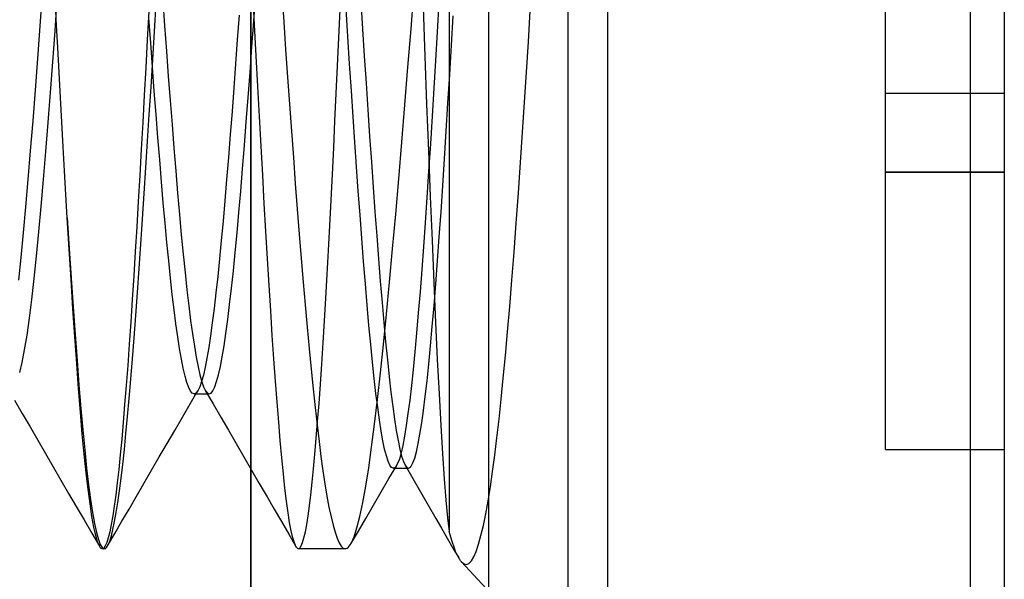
# Model space of a CAD drawing. Header units: millimetres. Extents: x -93 to 0, y 0 to 191.
# Tile 127 of 150: x -2.48 to 0, y 156.47 to 157.89. Entities that reach past the tile are written whole.
import ezdxf

# ---------------------------------------------------------------- set-up
doc = ezdxf.new("R2010")
doc.units = ezdxf.units.MM
doc.layers.add('MAIN-1', color=7, linetype='Continuous')
doc.layers.add('MAIN-2', color=7, linetype='Continuous')

msp = doc.modelspace()

# ---------------------------------------------------------------- linework, layer by layer
at = {"layer": 'MAIN-1'}
for p, q in [((-1, 0), (-1, 187.5)), ((0, 187.5), (0, 0))]:
    msp.add_line(p, q, dxfattribs=at)
at = {"layer": 'MAIN-2'}
for p, q in [((-1, 0), (-1, 187.5)), ((-1.9, 183.1), (-1.9, 16.6)), ((-1.3, 23.45), (-1.3, 167.05)), ((-1.9, 149.55), (-1.9, 166.05)), ((-1.1, 149.55), (-1.1, 166.05)), ((-0.0852, 155.14), (-0.0852, 160.96)), ((-0.0852, 155.14), (-0.0852, 160.96)), ((-1.4, 159.55), (-1.4, 156.5933)), ((-0.3, 157.7), (-0.3, 158.4)), ((-1.4962, 157.8625), (-1.4884, 157.9602)), ((-2.4263, 157.9508), (-2.4323, 157.8685)), ((-2.3891, 157.9377), (-2.3949, 157.8573)), ((-2.1225, 157.9338), (-2.1178, 157.8694)), ((-1.8907, 157.8721), (-1.8949, 157.9511)), ((-1.8928, 157.8819), (-1.8881, 157.9477)), ((-1.8222, 157.9507), (-1.8173, 157.88)), ((-1.6232, 157.9312), (-1.6187, 157.862)), ((-1.426, 157.9288), (-1.4303, 157.8546)), ((-2.3903, 157.8705), (-2.3932, 157.926)), ((-2.1577, 157.9057), (-2.1615, 157.8345)), ((-2.1434, 157.8551), (-2.1391, 157.9263)), ((-1.6781, 157.8394), (-1.6748, 157.9105)), ((-1.6556, 157.843), (-1.6601, 157.9124)), ((-1.466, 157.9158), (-1.4614, 157.7931)), ((-1.2002, 157.8292), (-1.1954, 157.9073)), ((-2.1528, 157.8267), (-2.1574, 157.8887)), ((-1.9299, 157.8965), (-1.9343, 157.8347)), ((-1.8975, 157.8167), (-1.8928, 157.8819)), ((-1.8173, 157.88), (-1.8124, 157.8099)), ((-1.3942, 157.8206), (-1.3899, 157.8949)), ((-2.4323, 157.8685), (-2.4383, 157.7872)), ((-2.3949, 157.8573), (-2.4008, 157.7787)), ((-2.3873, 157.8153), (-2.3903, 157.8705)), ((-2.1477, 157.7846), (-2.1434, 157.8551)), ((-2.1178, 157.8694), (-2.1131, 157.8056)), ((-1.8866, 157.7939), (-1.8907, 157.8721)), ((-1.6187, 157.862), (-1.6142, 157.7932)), ((-1.504, 157.7656), (-1.4962, 157.8625)), ((-1.4303, 157.8546), (-1.4346, 157.7826)), ((-2.1615, 157.8345), (-2.1653, 157.764)), ((-1.9343, 157.8347), (-1.9388, 157.7735)), ((-1.6814, 157.7687), (-1.6781, 157.8394)), ((-1.6511, 157.7738), (-1.6556, 157.843)), ((-1.2049, 157.7527), (-1.2002, 157.8292)), ((-2.3839, 157.7518), (-2.3873, 157.8153)), ((-2.1482, 157.7653), (-2.1528, 157.8267)), ((-2.1131, 157.8056), (-2.1084, 157.7428)), ((-1.9022, 157.7523), (-1.8975, 157.8167)), ((-1.8124, 157.8099), (-1.8075, 157.7405)), ((-1.3986, 157.7472), (-1.3942, 157.8206)), ((-2.4383, 157.7872), (-2.4443, 157.7075)), ((-2.4008, 157.7787), (-2.4066, 157.7014)), ((-2.1519, 157.7149), (-2.1477, 157.7846)), ((-1.8825, 157.7167), (-1.8866, 157.7939)), ((-1.6142, 157.7932), (-1.6097, 157.725)), ((-1.4614, 157.7931), (-1.4568, 157.6723)), ((-1.4346, 157.7826), (-1.4388, 157.712)), ((-2.1653, 157.764), (-2.169, 157.6944)), ((-2.1437, 157.7049), (-2.1482, 157.7653)), ((-1.9388, 157.7735), (-1.9432, 157.7132)), ((-1.6847, 157.6988), (-1.6814, 157.7687)), ((-1.6466, 157.7059), (-1.6511, 157.7738)), ((-1.5118, 157.67), (-1.504, 157.7656)), ((-2.3805, 157.6888), (-2.3839, 157.7518)), ((-2.1084, 157.7428), (-2.1037, 157.681)), ((-1.9069, 157.6892), (-1.9022, 157.7523)), ((-1.8075, 157.7405), (-1.8027, 157.6719)), ((-1.403, 157.6748), (-1.3986, 157.7472)), ((-1.2098, 157.6771), (-1.2049, 157.7527)), ((-2.4443, 157.7075), (-2.4503, 157.6297)), ((-2.1562, 157.6462), (-2.1519, 157.7149)), ((-2.1391, 157.6457), (-2.1437, 157.7049)), ((-1.9432, 157.7132), (-1.9477, 157.6537)), ((-1.8784, 157.6409), (-1.8825, 157.7167)), ((-1.6422, 157.6398), (-1.6466, 157.7059)), ((-1.6097, 157.725), (-1.6052, 157.6577)), ((-1.4388, 157.712), (-1.4431, 157.6419)), ((-2.4066, 157.7014), (-2.4124, 157.6259)), ((-2.377, 157.6264), (-2.3805, 157.6888)), ((-2.169, 157.6944), (-2.1728, 157.6258)), ((-2.1037, 157.681), (-2.099, 157.6204)), ((-1.9116, 157.6274), (-1.9069, 157.6892)), ((-1.688, 157.6298), (-1.6847, 157.6988)), ((-0.3, 157.7), (-0.3, 157.7)), ((-0.3, 157.5), (-0.3, 157.7)), ((-0.3, 157.7), (-0.3, 157.7)), ((-0.3, 157.7), (0, 157.7)), ((0, 157.7), (0, 157.7)), ((0, 157.7), (0, 157.7)), ((-1.8027, 157.6719), (-1.7978, 157.6041)), ((-1.6052, 157.6577), (-1.6008, 157.5914)), ((-1.5195, 157.576), (-1.5118, 157.67)), ((-1.4568, 157.6723), (-1.4522, 157.554)), ((-1.4074, 157.6036), (-1.403, 157.6748)), ((-1.2147, 157.6015), (-1.2098, 157.6771)), ((-2.4503, 157.6297), (-2.4563, 157.5544)), ((-2.1604, 157.5786), (-2.1562, 157.6462)), ((-2.1346, 157.5878), (-2.1391, 157.6457)), ((-1.9477, 157.6537), (-1.9522, 157.5951)), ((-1.8744, 157.5663), (-1.8784, 157.6409)), ((-1.6913, 157.5619), (-1.688, 157.6298)), ((-1.6378, 157.576), (-1.6422, 157.6398)), ((-1.4431, 157.6419), (-1.4475, 157.572)), ((-2.4124, 157.6259), (-2.4183, 157.5525)), ((-2.3735, 157.5647), (-2.377, 157.6264)), ((-2.1728, 157.6258), (-2.1766, 157.5583)), ((-2.099, 157.6204), (-2.0943, 157.5612)), ((-1.9163, 157.5673), (-1.9116, 157.6274)), ((-2.13, 157.5313), (-2.1346, 157.5878)), ((-1.9522, 157.5951), (-1.9567, 157.5378)), ((-1.7978, 157.6041), (-1.7929, 157.5373)), ((-1.6008, 157.5914), (-1.5963, 157.5262)), ((-1.4118, 157.5339), (-1.4074, 157.6036)), ((-1.2199, 157.5249), (-1.2147, 157.6015)), ((-2.37, 157.5039), (-2.3735, 157.5647)), ((-2.1766, 157.5583), (-2.1803, 157.4919)), ((-2.1647, 157.5121), (-2.1604, 157.5786)), ((-2.0943, 157.5612), (-2.0896, 157.5036)), ((-1.9209, 157.509), (-1.9163, 157.5673)), ((-1.8703, 157.4932), (-1.8744, 157.5663)), ((-1.6946, 157.4952), (-1.6913, 157.5619)), ((-1.6335, 157.5138), (-1.6378, 157.576)), ((-1.5273, 157.4839), (-1.5195, 157.576)), ((-1.4475, 157.572), (-1.4519, 157.503)), ((-2.4563, 157.5544), (-2.4623, 157.4819)), ((-2.4183, 157.5525), (-2.4242, 157.4817)), ((-2.1255, 157.4762), (-2.13, 157.5313)), ((-1.9567, 157.5378), (-1.9613, 157.482)), ((-1.7929, 157.5373), (-1.788, 157.4716)), ((-1.4522, 157.554), (-1.4477, 157.4389)), ((-1.4162, 157.4662), (-1.4118, 157.5339)), ((-2.1689, 157.4465), (-2.1647, 157.5121)), ((-1.9256, 157.4527), (-1.9209, 157.509)), ((-1.6292, 157.4528), (-1.6335, 157.5138)), ((-1.5963, 157.5262), (-1.5918, 157.4623)), ((-1.2253, 157.448), (-1.2199, 157.5249)), ((-2.4623, 157.4819), (-2.4683, 157.4126)), ((-2.4242, 157.4817), (-2.43, 157.4139)), ((-2.3665, 157.444), (-2.37, 157.5039)), ((-2.1803, 157.4919), (-2.1841, 157.4266)), ((-2.0896, 157.5036), (-2.0849, 157.4477)), ((-1.9613, 157.482), (-1.9658, 157.4283)), ((-1.8663, 157.4213), (-1.8703, 157.4932)), ((-1.6979, 157.4297), (-1.6946, 157.4952)), ((-1.5349, 157.394), (-1.5273, 157.4839)), ((-1.4519, 157.503), (-1.4563, 157.4362)), ((0, 157.5), (-0.3, 157.5)), ((-0.3, 157.5), (0, 157.5)), ((-0.3, 156.8), (-0.3, 157.5)), ((-2.1209, 157.423), (-2.1255, 157.4762)), ((-1.788, 157.4716), (-1.7831, 157.4072)), ((-1.5918, 157.4623), (-1.5873, 157.3999)), ((-1.4206, 157.4006), (-1.4162, 157.4662)), ((-2.363, 157.3852), (-2.3665, 157.444)), ((-2.1731, 157.382), (-2.1689, 157.4465)), ((-2.0849, 157.4477), (-2.0802, 157.3939)), ((-1.9303, 157.3987), (-1.9256, 157.4527)), ((-1.6248, 157.3925), (-1.6292, 157.4528)), ((-1.4563, 157.4362), (-1.4606, 157.3726)), ((-1.4477, 157.4389), (-1.4432, 157.3276)), ((-1.2308, 157.3719), (-1.2253, 157.448)), ((-2.4683, 157.4126), (-2.4743, 157.3469)), ((-2.43, 157.4139), (-2.4359, 157.3494)), ((-2.1841, 157.4266), (-2.1879, 157.3625)), ((-2.1163, 157.3718), (-2.1209, 157.423)), ((-1.9658, 157.4283), (-1.9703, 157.3769)), ((-1.8622, 157.3508), (-1.8663, 157.4213)), ((-1.7831, 157.4072), (-1.7782, 157.3442)), ((-1.7012, 157.3655), (-1.6979, 157.4297)), ((-2.363, 157.3852), (-2.3582, 157.3076)), ((-2.3582, 157.3059), (-2.363, 157.3852)), ((-2.1773, 157.3187), (-2.1731, 157.382)), ((-2.0802, 157.3939), (-2.0755, 157.3423)), ((-1.9349, 157.347), (-1.9303, 157.3987)), ((-1.6204, 157.3331), (-1.6248, 157.3925)), ((-1.5873, 157.3999), (-1.5828, 157.3395)), ((-1.5426, 157.3068), (-1.5349, 157.394)), ((-1.425, 157.3373), (-1.4206, 157.4006)), ((-2.1879, 157.3625), (-2.1917, 157.2998)), ((-2.1118, 157.323), (-2.1163, 157.3718)), ((-1.9703, 157.3769), (-1.9748, 157.3279)), ((-1.7046, 157.3028), (-1.7012, 157.3655)), ((-1.4606, 157.3726), (-1.4649, 157.3122)), ((-1.2363, 157.2983), (-1.2308, 157.3719)), ((-2.4743, 157.3469), (-2.4803, 157.2852)), ((-2.4359, 157.3494), (-2.4418, 157.2886)), ((-2.0755, 157.3423), (-2.0708, 157.2934)), ((-1.9396, 157.2978), (-1.9349, 157.347)), ((-1.8581, 157.282), (-1.8622, 157.3508)), ((-1.7782, 157.3442), (-1.7732, 157.2827)), ((-1.6159, 157.2751), (-1.6204, 157.3331)), ((-1.5828, 157.3395), (-1.5783, 157.2813)), ((-1.4294, 157.2766), (-1.425, 157.3373)), ((-2.3582, 157.3076), (-2.3532, 157.2326)), ((-2.1816, 157.2569), (-2.1773, 157.3187)), ((-2.1072, 157.2767), (-2.1118, 157.323)), ((-1.9748, 157.3279), (-1.9793, 157.2813)), ((-1.5503, 157.2227), (-1.5426, 157.3068)), ((-1.4649, 157.3122), (-1.4692, 157.2544)), ((-1.4432, 157.3276), (-1.4387, 157.221)), ((-2.4803, 157.2852), (-2.4863, 157.2277)), ((-2.4418, 157.2886), (-2.4477, 157.2317)), ((-2.3535, 157.2292), (-2.3582, 157.3059)), ((-2.1917, 157.2998), (-2.1955, 157.2386)), ((-2.0708, 157.2934), (-2.0661, 157.2471)), ((-1.9442, 157.2511), (-1.9396, 157.2978)), ((-1.8541, 157.2152), (-1.8581, 157.282)), ((-1.7732, 157.2827), (-1.7682, 157.223)), ((-1.7079, 157.2417), (-1.7046, 157.3028)), ((-1.2418, 157.228), (-1.2363, 157.2983)), ((-2.1027, 157.233), (-2.1072, 157.2767)), ((-1.9793, 157.2813), (-1.9838, 157.2371)), ((-1.6114, 157.2188), (-1.6159, 157.2751)), ((-1.5783, 157.2813), (-1.5738, 157.2254)), ((-1.4338, 157.2185), (-1.4294, 157.2766)), ((-2.3532, 157.2326), (-2.3483, 157.1603)), ((-2.1955, 157.2386), (-2.1993, 157.179)), ((-2.1858, 157.1967), (-2.1816, 157.2569)), ((-2.0982, 157.1918), (-2.1027, 157.233)), ((-2.0661, 157.2471), (-2.0614, 157.2038)), ((-1.9838, 157.2371), (-1.9883, 157.1954)), ((-1.9489, 157.2072), (-1.9442, 157.2511)), ((-1.7113, 157.1823), (-1.7079, 157.2417)), ((-1.4692, 157.2544), (-1.4735, 157.1987)), ((-2.4477, 157.2317), (-2.4536, 157.1792)), ((-2.3488, 157.1554), (-2.3535, 157.2292)), ((-1.85, 157.1506), (-1.8541, 157.2152)), ((-1.7682, 157.223), (-1.7633, 157.1651)), ((-1.6069, 157.1647), (-1.6114, 157.2188)), ((-1.5738, 157.2254), (-1.5693, 157.1718)), ((-1.5579, 157.1422), (-1.5503, 157.2227)), ((-1.4387, 157.221), (-1.4343, 157.1206)), ((-1.4382, 157.1632), (-1.4338, 157.2185)), ((-1.2473, 157.1611), (-1.2418, 157.228)), ((-2.19, 157.1385), (-2.1858, 157.1967)), ((-2.0936, 157.1533), (-2.0982, 157.1918)), ((-2.0614, 157.2038), (-2.0567, 157.1634)), ((-1.9883, 157.1954), (-1.9929, 157.1565)), ((-1.9536, 157.1661), (-1.9489, 157.2072)), ((-1.4735, 157.1987), (-1.4779, 157.1451)), ((-2.4536, 157.1792), (-2.4596, 157.1315)), ((-2.3483, 157.1603), (-2.3434, 157.091)), ((-2.1993, 157.179), (-2.2031, 157.1214)), ((-2.0567, 157.1634), (-2.052, 157.126)), ((-1.9583, 157.1281), (-1.9536, 157.1661)), ((-1.7633, 157.1651), (-1.7583, 157.109)), ((-1.7147, 157.1248), (-1.7113, 157.1823)), ((-1.6023, 157.1135), (-1.6069, 157.1647)), ((-1.5693, 157.1718), (-1.5648, 157.1206)), ((-1.4427, 157.111), (-1.4382, 157.1632)), ((-1.2527, 157.0976), (-1.2473, 157.1611)), ((-2.3441, 157.0847), (-2.3488, 157.1554)), ((-2.1943, 157.0825), (-2.19, 157.1385)), ((-2.089, 157.1175), (-2.0936, 157.1533)), ((-1.9929, 157.1565), (-1.9974, 157.1204)), ((-1.846, 157.0885), (-1.85, 157.1506)), ((-1.5656, 157.0657), (-1.5579, 157.1422)), ((-1.4779, 157.1451), (-1.4823, 157.0943)), ((-2.4596, 157.1315), (-2.4655, 157.0889)), ((-2.2031, 157.1214), (-2.2069, 157.0659)), ((-2.0845, 157.0847), (-2.089, 157.1175)), ((-2.052, 157.126), (-2.0474, 157.0919)), ((-1.9974, 157.1204), (-2.0019, 157.0874)), ((-1.963, 157.0933), (-1.9583, 157.1281)), ((-1.7583, 157.109), (-1.7534, 157.055)), ((-1.7181, 157.0693), (-1.7147, 157.1248)), ((-1.5978, 157.0655), (-1.6023, 157.1135)), ((-1.5648, 157.1206), (-1.5603, 157.0721)), ((-1.4471, 157.0618), (-1.4427, 157.111)), ((-1.4343, 157.1206), (-1.4299, 157.0273)), ((-2.4655, 157.0889), (-2.4715, 157.0518)), ((-2.3394, 157.0174), (-2.3441, 157.0847)), ((-2.3434, 157.091), (-2.3385, 157.025)), ((-2.0799, 157.0549), (-2.0845, 157.0847)), ((-2.0474, 157.0919), (-2.0427, 157.0609)), ((-2.0019, 157.0874), (-2.0065, 157.0576)), ((-1.9677, 157.0619), (-1.963, 157.0933)), ((-1.842, 157.0293), (-1.846, 157.0885)), ((-1.4823, 157.0943), (-1.4866, 157.0467)), ((-1.2581, 157.0374), (-1.2527, 157.0976)), ((-2.2069, 157.0659), (-2.2108, 157.0127)), ((-2.1985, 157.0288), (-2.1943, 157.0825)), ((-2.0427, 157.0609), (-2.038, 157.0333)), ((-1.9723, 157.034), (-1.9677, 157.0619)), ((-1.7215, 157.0159), (-1.7181, 157.0693)), ((-1.5934, 157.021), (-1.5978, 157.0655)), ((-1.5731, 156.9936), (-1.5656, 157.0657)), ((-1.5603, 157.0721), (-1.5559, 157.0264)), ((-1.4515, 157.0159), (-1.4471, 157.0618)), ((-2.4715, 157.0518), (-2.4774, 157.0202)), ((-2.0753, 157.0284), (-2.0799, 157.0549)), ((-2.0065, 157.0576), (-2.011, 157.0311)), ((-1.977, 157.0096), (-1.9723, 157.034)), ((-1.7534, 157.055), (-1.7484, 157.0032)), ((-1.4866, 157.0467), (-1.4909, 157.0027)), ((-1.2635, 156.9805), (-1.2581, 157.0374)), ((-2.4774, 157.0202), (-2.4834, 156.9944)), ((-2.3347, 156.954), (-2.3394, 157.0174)), ((-2.3385, 157.025), (-2.3337, 156.9627)), ((-2.2108, 157.0127), (-2.2146, 156.9621)), ((-2.2027, 156.9777), (-2.1985, 157.0288)), ((-2.0707, 157.0053), (-2.0753, 157.0284)), ((-2.038, 157.0333), (-2.0334, 157.0091)), ((-2.0334, 157.0091), (-2.0287, 156.9885)), ((-2.011, 157.0311), (-2.0155, 157.0079)), ((-1.9817, 156.9888), (-1.977, 157.0096)), ((-1.838, 156.973), (-1.842, 157.0293)), ((-1.7249, 156.9649), (-1.7215, 157.0159)), ((-1.589, 156.9798), (-1.5934, 157.021)), ((-1.5559, 157.0264), (-1.5514, 156.984)), ((-1.4559, 156.9735), (-1.4515, 157.0159)), ((-1.4299, 157.0273), (-1.4255, 156.9408)), ((-2.0661, 156.9856), (-2.0707, 157.0053)), ((-2.0615, 156.9695), (-2.0661, 156.9856)), ((-2.0287, 156.9885), (-2.024, 156.9715)), ((-2.02, 156.9881), (-2.0245, 156.9717)), ((-2.0155, 157.0079), (-2.02, 156.9881)), ((-1.9864, 156.9716), (-1.9817, 156.9888)), ((-1.7484, 157.0032), (-1.7433, 156.9537)), ((-1.5806, 156.9263), (-1.5731, 156.9936)), ((-1.5514, 156.984), (-1.5469, 156.945)), ((-1.4909, 157.0027), (-1.4952, 156.9622)), ((-2.3337, 156.9627), (-2.3289, 156.9042)), ((-2.2146, 156.9621), (-2.2184, 156.9141)), ((-2.2069, 156.9293), (-2.2027, 156.9777)), ((-2.0569, 156.9569), (-2.0615, 156.9695)), ((-2.0245, 156.9717), (-2.029, 156.9587)), ((-2.024, 156.9715), (-2.0193, 156.9582)), ((-1.9911, 156.9582), (-1.9864, 156.9716)), ((-1.834, 156.9198), (-1.838, 156.973)), ((-1.7283, 156.9165), (-1.7249, 156.9649)), ((-1.5847, 156.9418), (-1.589, 156.9798)), ((-1.4952, 156.9622), (-1.4996, 156.9251)), ((-1.4603, 156.9345), (-1.4559, 156.9735)), ((-1.2689, 156.927), (-1.2635, 156.9805)), ((-2.33, 156.8945), (-2.3347, 156.954)), ((-2.0523, 156.948), (-2.0569, 156.9569)), ((-2.053, 156.9158), (-2.0335, 156.9493)), ((-2.0478, 156.9426), (-2.0523, 156.948)), ((-2.0433, 156.9409), (-2.0478, 156.9426)), ((-2.0409, 156.9414), (-2.0433, 156.9409)), ((-2.0433, 156.9409), (-2.0052, 156.9409)), ((-2.0386, 156.9429), (-2.0409, 156.9414)), ((-2.0362, 156.9454), (-2.0386, 156.9429)), ((-2.0338, 156.9488), (-2.0362, 156.9454)), ((-2.0314, 156.9533), (-2.0338, 156.9488)), ((-2.029, 156.9587), (-2.0314, 156.9533)), ((-2.0193, 156.9582), (-2.0146, 156.9486)), ((-2.0151, 156.9495), (-1.9956, 156.9159)), ((-2.0146, 156.9486), (-2.0099, 156.9428)), ((-2.0099, 156.9428), (-2.0091, 156.9422)), ((-2.0091, 156.9422), (-2.0083, 156.9418)), ((-2.0083, 156.9418), (-2.0075, 156.9414)), ((-2.0075, 156.9414), (-2.0068, 156.9411)), ((-2.0068, 156.9411), (-2.006, 156.9409)), ((-2.006, 156.9409), (-2.0052, 156.9409)), ((-2.0052, 156.9409), (-2.0005, 156.9428)), ((-2.0005, 156.9428), (-1.9958, 156.9486)), ((-1.9958, 156.9486), (-1.9911, 156.9582)), ((-1.7433, 156.9537), (-1.7383, 156.9066)), ((-1.5803, 156.9069), (-1.5847, 156.9418)), ((-1.5469, 156.945), (-1.5425, 156.9093)), ((-1.4647, 156.899), (-1.4603, 156.9345)), ((-1.4255, 156.9408), (-1.4212, 156.8612)), ((-2.4962, 156.9248), (-2.4766, 156.8912)), ((-2.2184, 156.9141), (-2.2222, 156.8688)), ((-2.211, 156.8835), (-2.2069, 156.9293)), ((-2.0726, 156.8822), (-2.053, 156.9158)), ((-1.9956, 156.9159), (-1.9761, 156.8823)), ((-1.83, 156.8697), (-1.834, 156.9198)), ((-1.7317, 156.8708), (-1.7283, 156.9165)), ((-1.588, 156.8639), (-1.5806, 156.9263)), ((-1.4996, 156.9251), (-1.5039, 156.8912)), ((-1.2743, 156.8768), (-1.2689, 156.927)), ((-2.4766, 156.8912), (-2.4571, 156.8576)), ((-2.3252, 156.8392), (-2.33, 156.8945)), ((-2.3289, 156.9042), (-2.3241, 156.8497)), ((-1.7383, 156.9066), (-1.7333, 156.8623)), ((-1.5759, 156.8752), (-1.5803, 156.9069)), ((-1.5425, 156.9093), (-1.538, 156.8769)), ((-1.5039, 156.8912), (-1.5083, 156.8607)), ((-1.4692, 156.8673), (-1.4647, 156.899)), ((-2.2222, 156.8688), (-2.2259, 156.8264)), ((-2.2151, 156.8404), (-2.211, 156.8835)), ((-2.092, 156.8487), (-2.0726, 156.8822)), ((-1.9761, 156.8823), (-1.9566, 156.8488)), ((-1.826, 156.8228), (-1.83, 156.8697)), ((-1.7352, 156.8281), (-1.7317, 156.8708)), ((-1.7333, 156.8623), (-1.7283, 156.8209)), ((-1.5955, 156.8066), (-1.588, 156.8639)), ((-1.5715, 156.847), (-1.5759, 156.8752)), ((-1.538, 156.8769), (-1.5335, 156.848)), ((-1.5083, 156.8607), (-1.5126, 156.8339)), ((-1.4736, 156.8393), (-1.4692, 156.8673)), ((-1.4212, 156.8612), (-1.4169, 156.7894)), ((-1.2797, 156.8299), (-1.2743, 156.8768)), ((-2.4571, 156.8576), (-2.4376, 156.824)), ((-2.3204, 156.7882), (-2.3252, 156.8392)), ((-2.3241, 156.8497), (-2.3192, 156.7994)), ((-2.2192, 156.8), (-2.2151, 156.8404)), ((-2.1115, 156.8152), (-2.092, 156.8487)), ((-1.9566, 156.8488), (-1.9371, 156.8152)), ((-1.5671, 156.8223), (-1.5715, 156.847)), ((-1.5335, 156.848), (-1.529, 156.8227)), ((-1.478, 156.8151), (-1.4736, 156.8393)), ((-2.4376, 156.824), (-2.4181, 156.7904)), ((-2.2259, 156.8264), (-2.2297, 156.7869)), ((-2.131, 156.7817), (-2.1115, 156.8152)), ((-1.9371, 156.8152), (-1.9177, 156.7817)), ((-1.822, 156.7792), (-1.826, 156.8228)), ((-1.7386, 156.7884), (-1.7352, 156.8281)), ((-1.7283, 156.8209), (-1.7233, 156.7823)), ((-1.5627, 156.8013), (-1.5671, 156.8223)), ((-1.529, 156.8227), (-1.5245, 156.8012)), ((-1.517, 156.8108), (-1.5214, 156.7916)), ((-1.5126, 156.8339), (-1.517, 156.8108)), ((-1.4825, 156.7948), (-1.478, 156.8151)), ((-1.2851, 156.786), (-1.2797, 156.8299)), ((-2.4181, 156.7904), (-2.3986, 156.7568)), ((-2.3155, 156.7417), (-2.3204, 156.7882)), ((-2.3192, 156.7994), (-2.3143, 156.7532)), ((-2.2297, 156.7869), (-2.2334, 156.7502)), ((-2.2233, 156.7625), (-2.2192, 156.8)), ((-1.742, 156.7515), (-1.7386, 156.7884)), ((-1.6029, 156.7545), (-1.5955, 156.8066)), ((-1.5583, 156.7841), (-1.5627, 156.8013)), ((-1.5214, 156.7916), (-1.5257, 156.7763)), ((-1.5245, 156.8012), (-1.5201, 156.7836)), ((-1.4869, 156.7785), (-1.4825, 156.7948)), ((-1.4169, 156.7894), (-1.4126, 156.7263)), ((-1.2906, 156.7448), (-1.2851, 156.786)), ((-0.3, 156.8), (-0.3, 156.8)), ((-0.3, 156.8), (0, 156.8)), ((0, 156.8), (0, 156.8)), ((-2.2274, 156.7277), (-2.2233, 156.7625)), ((-2.1505, 156.7481), (-2.131, 156.7817)), ((-1.9177, 156.7817), (-1.8982, 156.7481)), ((-1.8181, 156.7391), (-1.822, 156.7792)), ((-1.7233, 156.7823), (-1.7183, 156.7464)), ((-1.5539, 156.7706), (-1.5583, 156.7841)), ((-1.5495, 156.7609), (-1.5539, 156.7706)), ((-1.5519, 156.7269), (-1.5324, 156.7603)), ((-1.5452, 156.7551), (-1.5495, 156.7609)), ((-1.5301, 156.7648), (-1.5345, 156.7572)), ((-1.5257, 156.7763), (-1.5301, 156.7648)), ((-1.5201, 156.7836), (-1.5156, 156.7701)), ((-1.5156, 156.7701), (-1.5112, 156.7605)), ((-1.5112, 156.7606), (-1.4919, 156.7271)), ((-1.5112, 156.7605), (-1.5067, 156.7549)), ((-1.4957, 156.758), (-1.4913, 156.7663)), ((-1.4913, 156.7663), (-1.4869, 156.7785)), ((-2.3986, 156.7568), (-2.3791, 156.7233)), ((-2.3106, 156.6999), (-2.3155, 156.7417)), ((-2.3143, 156.7532), (-2.3094, 156.7114)), ((-2.2334, 156.7502), (-2.2372, 156.7164)), ((-2.17, 156.7146), (-2.1505, 156.7481)), ((-1.8982, 156.7481), (-1.8788, 156.7146)), ((-1.8141, 156.7026), (-1.8181, 156.7391)), ((-1.7454, 156.7175), (-1.742, 156.7515)), ((-1.7183, 156.7464), (-1.7133, 156.7133)), ((-1.6103, 156.7079), (-1.6029, 156.7545)), ((-1.5408, 156.7532), (-1.5452, 156.7551)), ((-1.5397, 156.7533), (-1.5408, 156.7532)), ((-1.5408, 156.7531), (-1.5344, 156.7531)), ((-1.5387, 156.7536), (-1.5397, 156.7533)), ((-1.5376, 156.7542), (-1.5387, 156.7536)), ((-1.5366, 156.755), (-1.5376, 156.7542)), ((-1.5355, 156.756), (-1.5366, 156.755)), ((-1.5345, 156.7572), (-1.5355, 156.756)), ((-1.5344, 156.7531), (-1.5281, 156.7531)), ((-1.5281, 156.7531), (-1.5217, 156.7531)), ((-1.5217, 156.7531), (-1.5154, 156.7531)), ((-1.5154, 156.7531), (-1.509, 156.7531)), ((-1.509, 156.7531), (-1.5027, 156.7531)), ((-1.5067, 156.7549), (-1.5022, 156.7532)), ((-1.5022, 156.7532), (-1.4978, 156.7556)), ((-1.4978, 156.7556), (-1.4974, 156.7559)), ((-1.4974, 156.7559), (-1.4971, 156.7563)), ((-1.4971, 156.7563), (-1.4967, 156.7567)), ((-1.4967, 156.7567), (-1.4964, 156.7571)), ((-1.4964, 156.7571), (-1.496, 156.7576)), ((-1.496, 156.7576), (-1.4957, 156.758)), ((-1.2962, 156.7062), (-1.2906, 156.7448)), ((-2.3791, 156.7233), (-2.3597, 156.6897)), ((-2.3094, 156.7114), (-2.3045, 156.6741)), ((-2.2372, 156.7164), (-2.2409, 156.6855)), ((-2.2315, 156.6959), (-2.2274, 156.7277)), ((-2.1895, 156.6811), (-2.17, 156.7146)), ((-1.8788, 156.7146), (-1.8593, 156.6811)), ((-1.7488, 156.6862), (-1.7454, 156.7175)), ((-1.7133, 156.7133), (-1.7082, 156.6828)), ((-1.5714, 156.6935), (-1.5519, 156.7269)), ((-1.4919, 156.7271), (-1.4725, 156.6936)), ((-1.4126, 156.7263), (-1.4083, 156.6723)), ((-2.3597, 156.6897), (-2.3403, 156.6563)), ((-2.3058, 156.663), (-2.3106, 156.6999)), ((-2.2356, 156.6669), (-2.2315, 156.6959)), ((-1.8102, 156.6698), (-1.8141, 156.7026)), ((-1.7523, 156.658), (-1.7488, 156.6862)), ((-1.6177, 156.6668), (-1.6103, 156.7079)), ((-1.5908, 156.66), (-1.5714, 156.6935)), ((-1.4725, 156.6936), (-1.4531, 156.6601)), ((-1.302, 156.6705), (-1.2962, 156.7062)), ((-2.301, 156.6312), (-2.3058, 156.663)), ((-2.3045, 156.6741), (-2.2995, 156.6415)), ((-2.2409, 156.6855), (-2.2447, 156.6575)), ((-2.2397, 156.6411), (-2.2356, 156.6669)), ((-2.2074, 156.6501), (-2.1895, 156.6811)), ((-1.8593, 156.6811), (-1.8411, 156.6497)), ((-1.8062, 156.6408), (-1.8102, 156.6698)), ((-1.7082, 156.6828), (-1.7031, 156.6552)), ((-1.6251, 156.6316), (-1.6177, 156.6668)), ((-1.4083, 156.6723), (-1.4041, 156.6279)), ((-1.3078, 156.6379), (-1.302, 156.6705)), ((-2.3403, 156.6563), (-2.3209, 156.6229)), ((-2.2995, 156.6415), (-2.2946, 156.6137)), ((-2.2447, 156.6575), (-2.2485, 156.6326)), ((-2.2438, 156.6183), (-2.2397, 156.6411)), ((-2.2254, 156.6191), (-2.2074, 156.6501)), ((-1.8411, 156.6497), (-1.8229, 156.6183)), ((-1.8023, 156.6158), (-1.8062, 156.6408)), ((-1.7557, 156.6328), (-1.7523, 156.658)), ((-1.7031, 156.6552), (-1.698, 156.6307)), ((-1.6103, 156.6266), (-1.5908, 156.66)), ((-1.4531, 156.6601), (-1.4337, 156.6266)), ((-1.3138, 156.6086), (-1.3078, 156.6379)), ((-2.3209, 156.6229), (-2.3015, 156.5895)), ((-2.2962, 156.6045), (-2.301, 156.6312)), ((-2.2946, 156.6137), (-2.2897, 156.5909)), ((-2.2485, 156.6326), (-2.2523, 156.6109)), ((-2.2479, 156.5987), (-2.2438, 156.6183)), ((-2.2434, 156.5882), (-2.2254, 156.6191)), ((-1.8229, 156.6183), (-1.8047, 156.5868)), ((-1.7984, 156.5947), (-1.8023, 156.6158)), ((-1.7592, 156.6109), (-1.7557, 156.6328)), ((-1.698, 156.6307), (-1.6929, 156.6094)), ((-1.6325, 156.6026), (-1.6251, 156.6316)), ((-1.6291, 156.5944), (-1.6103, 156.6266)), ((-1.4337, 156.6266), (-1.4193, 156.6016)), ((-1.4041, 156.6279), (-1.4, 156.5934)), ((-2.3015, 156.5895), (-2.2822, 156.5561)), ((-2.2915, 156.5831), (-2.2962, 156.6045)), ((-2.2897, 156.5909), (-2.2848, 156.5731)), ((-2.2614, 156.5572), (-2.2434, 156.5882)), ((-2.2561, 156.5923), (-2.2599, 156.5771)), ((-2.2523, 156.6109), (-2.2561, 156.5923)), ((-2.252, 156.5824), (-2.2479, 156.5987)), ((-1.8047, 156.5868), (-1.7865, 156.5554)), ((-1.7944, 156.5776), (-1.7984, 156.5947)), ((-1.7662, 156.5771), (-1.7627, 156.5924)), ((-1.7627, 156.5924), (-1.7592, 156.6109)), ((-1.6929, 156.6094), (-1.6878, 156.5913)), ((-1.6878, 156.5913), (-1.6826, 156.5765)), ((-1.6478, 156.5622), (-1.6291, 156.5944)), ((-1.6398, 156.5799), (-1.6325, 156.6026)), ((-1.4193, 156.6016), (-1.4048, 156.5767)), ((-1.3959, 156.5787), (-1.4, 156.5934)), ((-1.3198, 156.583), (-1.3138, 156.6086)), ((-2.2869, 156.567), (-2.2915, 156.5831)), ((-2.2822, 156.5561), (-2.2869, 156.567)), ((-2.2848, 156.5731), (-2.2798, 156.5603)), ((-2.2636, 156.5652), (-2.2674, 156.5568)), ((-2.2599, 156.5771), (-2.2636, 156.5652)), ((-2.2601, 156.5596), (-2.256, 156.5693)), ((-2.256, 156.5693), (-2.252, 156.5824)), ((-1.7905, 156.5647), (-1.7944, 156.5776)), ((-1.7867, 156.5558), (-1.7905, 156.5647)), ((-1.7732, 156.5568), (-1.7697, 156.5653)), ((-1.7697, 156.5653), (-1.7662, 156.5771)), ((-1.6826, 156.5765), (-1.6774, 156.5649)), ((-1.6774, 156.5649), (-1.6723, 156.5567)), ((-1.6496, 156.5594), (-1.6471, 156.5635)), ((-1.6471, 156.5635), (-1.6398, 156.5799)), ((-1.4048, 156.5767), (-1.3904, 156.5517)), ((-1.3919, 156.5654), (-1.3959, 156.5787)), ((-1.3878, 156.5535), (-1.3919, 156.5654)), ((-1.3258, 156.5611), (-1.3198, 156.583)), ((-2.281, 156.5543), (-2.2822, 156.5561)), ((-2.2798, 156.5527), (-2.281, 156.5543)), ((-2.2798, 156.5603), (-2.2748, 156.5526)), ((-2.2786, 156.5515), (-2.2798, 156.5527)), ((-2.2774, 156.5507), (-2.2786, 156.5515)), ((-2.2762, 156.5502), (-2.2774, 156.5507)), ((-2.275, 156.55), (-2.2762, 156.5502)), ((-2.2712, 156.5517), (-2.275, 156.55)), ((-2.2698, 156.55), (-2.275, 156.55)), ((-2.2748, 156.5526), (-2.2698, 156.55)), ((-2.2674, 156.5568), (-2.2712, 156.5517)), ((-2.2698, 156.55), (-2.2688, 156.5501)), ((-2.2688, 156.5501), (-2.2679, 156.5504)), ((-2.2679, 156.5504), (-2.2669, 156.5508)), ((-2.2669, 156.5508), (-2.266, 156.5515)), ((-2.266, 156.5515), (-2.2651, 156.5523)), ((-2.2651, 156.5523), (-2.2641, 156.5533)), ((-2.2641, 156.5533), (-2.2601, 156.5596)), ((-1.7856, 156.554), (-1.7867, 156.5558)), ((-1.7845, 156.5526), (-1.7856, 156.554)), ((-1.7834, 156.5514), (-1.7845, 156.5526)), ((-1.7824, 156.5506), (-1.7834, 156.5514)), ((-1.7813, 156.5502), (-1.7824, 156.5506)), ((-1.7802, 156.55), (-1.7813, 156.5502)), ((-1.7802, 156.55), (-1.7767, 156.5517)), ((-1.662, 156.55), (-1.7802, 156.55)), ((-1.7767, 156.5517), (-1.7732, 156.5568)), ((-1.6723, 156.5567), (-1.6671, 156.5517)), ((-1.6671, 156.5517), (-1.662, 156.55)), ((-1.662, 156.55), (-1.6595, 156.5504)), ((-1.6595, 156.5504), (-1.657, 156.5515)), ((-1.657, 156.5515), (-1.6545, 156.5534)), ((-1.6545, 156.5534), (-1.6521, 156.556)), ((-1.6521, 156.556), (-1.6496, 156.5594)), ((-1.3904, 156.5517), (-1.3759, 156.5267)), ((-1.3838, 156.5431), (-1.3878, 156.5535)), ((-1.3798, 156.5341), (-1.3838, 156.5431)), ((-1.338, 156.5292), (-1.3319, 156.5432)), ((-1.3319, 156.5432), (-1.3258, 156.5611)), ((-1.3759, 156.5265), (-1.3798, 156.5341)), ((-1.3747, 156.5245), (-1.3759, 156.5265)), ((-1.3735, 156.5226), (-1.3747, 156.5245)), ((-1.3723, 156.5209), (-1.3735, 156.5226)), ((-1.3711, 156.5192), (-1.3723, 156.5209)), ((-1.3699, 156.5178), (-1.3711, 156.5192)), ((-1.3687, 156.5164), (-1.3699, 156.5178)), ((-1.3687, 156.5164), (-1.3625, 156.5116)), ((-0.0852, 155.14), (-1.3687, 156.5164)), ((-1.3564, 156.5104), (-1.3503, 156.5129)), ((-1.3503, 156.5129), (-1.3441, 156.5191)), ((-1.3441, 156.5191), (-1.338, 156.5292)), ((-1.3625, 156.5116), (-1.3564, 156.5104))]:
    msp.add_line(p, q, dxfattribs=at)

doc.saveas('drawing.dxf')
